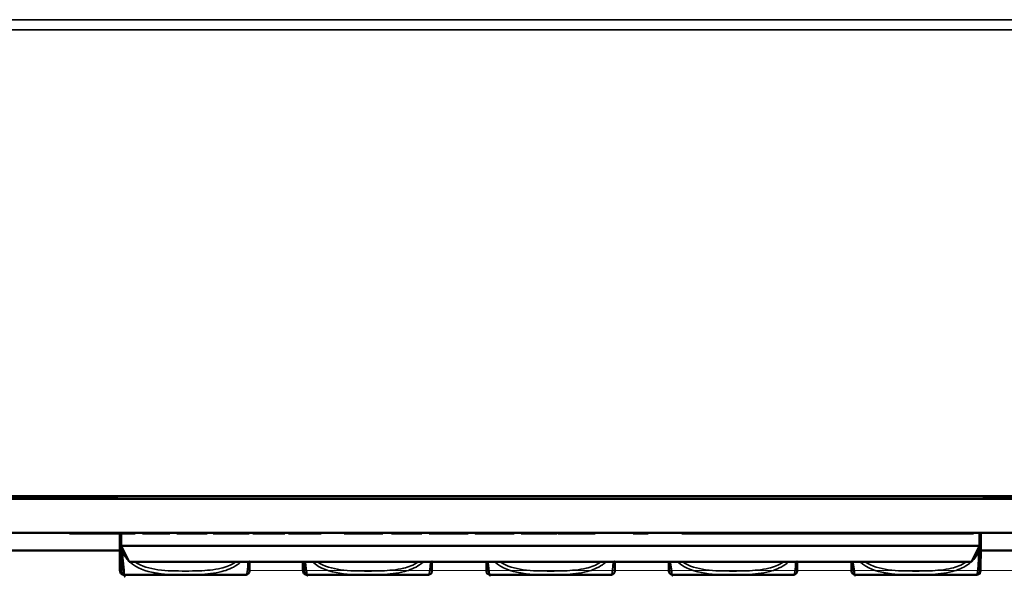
# Model space of a CAD drawing. Header units: inches. Extents: x -32 to 29.2, y -14.4 to 22.6.
# Tile 253 of 256: x -4.7 to -1.1, y 12.2 to 14.2. Entities that reach past the tile are written whole.
import ezdxf

# ---------------------------------------------------------------- set-up
doc = ezdxf.new("R2010")
doc.units = ezdxf.units.IN
doc.header["$MEASUREMENT"] = 0
doc.layers.add('Visible (ANSI)', color=7, linetype='Continuous', lineweight=50)
doc.layers.add('Visible Narrow (ANSI)', color=7, linetype='Continuous', lineweight=35)

msp = doc.modelspace()

# ---------------------------------------------------------------- linework, layer by layer
at = {"layer": 'Visible (ANSI)'}
for p, q in [((8.679602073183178, 12.46024386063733), (-28.51039792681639, 12.46024386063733)), ((8.679602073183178, 12.45969253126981), (-28.51039792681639, 12.45969253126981)), ((-4.339724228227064, 12.45969253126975), (-4.33017728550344, 12.45014558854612)), ((-1.130471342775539, 12.45969253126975), (-1.140018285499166, 12.45014558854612)), ((-28.80862123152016, 12.45014558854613), (8.977825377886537, 12.45014558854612)), ((-7.163666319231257, 12.45354764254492), (-4.333579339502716, 12.45354764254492)), ((-1.13661623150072, 12.45354764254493), (3.937743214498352, 12.45354764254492)), ((8.977825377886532, 12.32514558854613), (-28.65039792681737, 12.32514558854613)), ((-4.508465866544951, 12.32514558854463), (-4.508465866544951, 12.32314558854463)), ((-4.508465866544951, 12.32314558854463), (-4.399853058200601, 12.32314558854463)), ((-4.399853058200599, 12.32514558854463), (-4.399853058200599, 12.32314558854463)), ((-4.399853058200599, 12.32314558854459), (-4.396423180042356, 12.32314558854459)), ((-4.396423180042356, 12.32514558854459), (-4.396423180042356, 12.32314558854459)), ((-4.396423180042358, 12.32314558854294), (-4.368069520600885, 12.32314558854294)), ((-4.368069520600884, 12.32514558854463), (-4.368069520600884, 12.32314558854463)), ((-4.368069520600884, 12.32314558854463), (-4.266773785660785, 12.32314558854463)), ((-4.323695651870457, 12.28915934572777), (-4.323695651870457, 12.32314558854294)), ((-4.318256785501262, 12.3231455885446), (-4.318256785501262, 12.28915934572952)), ((-4.318177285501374, 12.32314558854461), (-4.318177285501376, 12.27764558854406)), ((-4.266773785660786, 12.32514558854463), (-4.266773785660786, 12.32314558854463)), ((-4.240020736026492, 12.32514558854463), (-4.240020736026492, 12.32314558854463)), ((-4.240020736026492, 12.32314558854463), (-4.138725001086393, 12.32314558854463)), ((-4.138725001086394, 12.32514558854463), (-4.138725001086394, 12.32314558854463)), ((-4.112543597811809, 12.32514558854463), (-4.112543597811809, 12.32314558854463)), ((-4.112543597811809, 12.32314558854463), (-4.003930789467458, 12.32314558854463)), ((-4.003930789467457, 12.32514558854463), (-4.003930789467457, 12.32314558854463)), ((-4.003930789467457, 12.32314558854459), (-4.000500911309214, 12.32314558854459)), ((-4.000500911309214, 12.32514558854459), (-4.000500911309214, 12.32314558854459)), ((-3.978892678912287, 12.32514558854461), (-3.978892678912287, 12.32314558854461)), ((-3.848785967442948, 12.32514558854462), (-3.848785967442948, 12.32314558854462)), ((-3.848785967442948, 12.3231455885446), (-3.846270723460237, 12.3231455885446)), ((-3.846270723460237, 12.3251455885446), (-3.846270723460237, 12.3231455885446)), ((-3.833008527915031, 12.32514558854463), (-3.833008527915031, 12.32314558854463)), ((-3.833008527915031, 12.32314558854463), (-3.714106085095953, 12.32314558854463)), ((-3.714106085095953, 12.32514558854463), (-3.714106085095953, 12.32314558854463)), ((-3.700500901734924, 12.3251455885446), (-3.700500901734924, 12.3231455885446)), ((-3.700500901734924, 12.3231455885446), (-3.694898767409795, 12.3231455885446)), ((-3.694898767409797, 12.32514558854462), (-3.694898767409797, 12.32314558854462)), ((-3.585485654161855, 12.32514558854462), (-3.585485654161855, 12.32314558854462)), ((-3.58102681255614, 12.3251455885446), (-3.58102681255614, 12.3231455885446)), ((-3.496308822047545, 12.32514558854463), (-3.496308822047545, 12.32314558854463)), ((-3.496308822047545, 12.32314558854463), (-3.466468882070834, 12.32314558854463)), ((-3.466468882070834, 12.32514558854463), (-3.466468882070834, 12.32314558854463)), ((-3.466468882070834, 12.32314558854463), (-3.430912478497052, 12.3231455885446)), ((-3.423709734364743, 12.32514558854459), (-3.423709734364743, 12.32314558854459)), ((-3.415706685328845, 12.3231455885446), (-3.379692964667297, 12.32314558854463)), ((-3.379692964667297, 12.32514558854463), (-3.379692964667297, 12.32314558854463)), ((-3.379692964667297, 12.32314558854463), (-3.353054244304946, 12.32314558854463)), ((-3.353054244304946, 12.32514558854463), (-3.353054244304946, 12.32314558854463)), ((-3.320699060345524, 12.32514558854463), (-3.320699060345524, 12.32314558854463)), ((-3.320699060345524, 12.32314558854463), (-3.212086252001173, 12.32314558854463)), ((-3.212086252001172, 12.32514558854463), (-3.212086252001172, 12.32314558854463)), ((-3.212086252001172, 12.32314558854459), (-3.208656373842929, 12.32314558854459)), ((-3.208656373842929, 12.32514558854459), (-3.208656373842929, 12.32314558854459)), ((-3.181903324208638, 12.32514558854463), (-3.181903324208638, 12.32314558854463)), ((-3.181903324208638, 12.32314558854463), (-3.152063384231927, 12.32314558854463)), ((-3.152063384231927, 12.32514558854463), (-3.152063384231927, 12.32314558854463)), ((-3.152063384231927, 12.32314558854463), (-3.116506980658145, 12.3231455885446)), ((-3.109304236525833, 12.32514558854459), (-3.109304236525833, 12.32314558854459)), ((-3.101301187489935, 12.3231455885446), (-3.065287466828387, 12.32314558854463)), ((-3.065287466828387, 12.32514558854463), (-3.065287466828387, 12.32314558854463)), ((-3.065287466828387, 12.32314558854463), (-3.038648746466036, 12.32314558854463)), ((-3.038648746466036, 12.32514558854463), (-3.038648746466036, 12.32314558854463)), ((-3.012696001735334, 12.32514558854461), (-3.012696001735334, 12.32314558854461)), ((-2.869212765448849, 12.32514558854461), (-2.869212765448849, 12.32314558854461)), ((-2.84337434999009, 12.32514558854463), (-2.84337434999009, 12.32314558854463)), ((-2.84337434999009, 12.32314558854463), (-2.776834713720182, 12.32314558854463)), ((-2.723442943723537, 12.32514558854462), (-2.723442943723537, 12.32314558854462)), ((-2.723442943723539, 12.32314558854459), (-2.711324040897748, 12.32314558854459)), ((-2.711324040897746, 12.32514558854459), (-2.711324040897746, 12.32314558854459)), ((-2.707894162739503, 12.32514558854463), (-2.707894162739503, 12.32314558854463)), ((-2.707894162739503, 12.32314558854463), (-2.683770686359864, 12.32314558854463)), ((-2.683770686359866, 12.32514558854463), (-2.683770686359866, 12.32314558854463)), ((-2.683770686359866, 12.32314558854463), (-2.654159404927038, 12.32314558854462)), ((-2.638839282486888, 12.32514558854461), (-2.638839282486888, 12.32314558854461)), ((-2.622490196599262, 12.32314558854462), (-2.5933362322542, 12.32314558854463)), ((-2.5933362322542, 12.32514558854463), (-2.5933362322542, 12.32314558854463)), ((-2.5933362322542, 12.32314558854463), (-2.570241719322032, 12.32314558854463)), ((-2.570241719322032, 12.32514558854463), (-2.570241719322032, 12.32314558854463)), ((-2.429502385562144, 12.32514558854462), (-2.429502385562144, 12.32314558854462)), ((-2.386171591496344, 12.32514558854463), (-2.386171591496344, 12.32314558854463)), ((-2.386171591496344, 12.32314558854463), (-2.374281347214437, 12.32314558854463)), ((-2.374281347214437, 12.32514558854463), (-2.374281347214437, 12.32314558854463)), ((-2.25039792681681, 12.32514558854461), (-2.25039792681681, 12.32314558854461)), ((-2.25039792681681, 12.32314558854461), (-1.174397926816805, 12.32314558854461)), ((-1.174397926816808, 12.32514558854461), (-1.174397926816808, 12.32314558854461)), ((-1.15201828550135, 12.32514558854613), (-1.152018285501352, 12.27764558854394)), ((-1.150905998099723, 12.2891593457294), (-1.150905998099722, 12.32514558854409)), ((-1.147738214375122, 12.2891593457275), (-1.147738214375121, 12.32514558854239)), ((-4.323695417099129, 12.2881874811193), (-4.323695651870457, 12.28915934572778)), ((-1.152018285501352, 12.27764558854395), (-4.318177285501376, 12.27764558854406)), ((-4.318177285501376, 12.27764558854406), (-4.288177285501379, 12.21764558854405)), ((-1.152018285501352, 12.27764558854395), (-1.182018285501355, 12.21764558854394)), ((-1.147738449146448, 12.28818748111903), (-1.147738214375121, 12.28915934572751)), ((-5.063857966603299, 12.26014558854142), (-4.323640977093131, 12.26014558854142)), ((-1.147792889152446, 12.26014558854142), (-0.4048148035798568, 12.26014558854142)), ((-4.288177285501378, 12.21764558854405), (-1.182018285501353, 12.21764558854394)), ((-4.305434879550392, 12.17012956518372), (-4.301753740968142, 12.17012956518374)), ((-4.301753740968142, 12.17012956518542), (-4.178872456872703, 12.17012956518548)), ((-4.178872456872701, 12.17012956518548), (-3.861409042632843, 12.17012956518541)), ((-3.630434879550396, 12.17012956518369), (-3.628253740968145, 12.1701295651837)), ((-3.628253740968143, 12.17012956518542), (-3.570767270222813, 12.17012956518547)), ((-3.570767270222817, 12.17012956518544), (-3.188409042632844, 12.17012956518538)), ((-2.954753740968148, 12.17012956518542), (-2.831872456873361, 12.17012956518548)), ((-2.831872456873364, 12.17012956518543), (-2.514409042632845, 12.17012956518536)), ((-2.281253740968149, 12.17012956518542), (-2.22376727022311, 12.17012956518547)), ((-2.223767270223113, 12.17012956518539), (-1.841409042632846, 12.17012956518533)), ((-1.607753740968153, 12.17012956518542), (-1.484872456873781, 12.17012956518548)), ((-1.484872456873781, 12.17012956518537), (-1.167409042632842, 12.1701295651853)), ((-1.167409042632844, 12.1701295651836), (-1.165998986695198, 12.17012956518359))]:
    msp.add_line(p, q, dxfattribs=at)
for centre, radius, start, end in [((-4.304477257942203, 12.18411183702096), 0.0137795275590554, 180.0000014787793, 263.5464570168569), ((-4.29576811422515, 12.2936495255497), 0.1240157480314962, 263.5430422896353, 264.1279897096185), ((-4.30543487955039, 12.19965712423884), 0.0295275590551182, 264.1279897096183, 269.9999999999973), ((-4.292086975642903, 12.29364952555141), 0.1240157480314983, 263.5464570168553, 264.1279897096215), ((-4.301753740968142, 12.19965712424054), 0.0295275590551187, 264.127989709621, 270), ((-3.861409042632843, 12.19965712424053), 0.0295275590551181, 269.9999999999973, 275.8720102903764), ((-3.871075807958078, 12.29364952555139), 0.1240157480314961, 275.8720102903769, 276.4535429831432), ((-3.858685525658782, 12.18411183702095), 0.0137795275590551, 276.4535429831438, 359.9999985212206), ((-3.630977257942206, 12.18411183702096), 0.0137795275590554, 180.0000014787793, 263.5464570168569), ((-3.620768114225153, 12.29364952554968), 0.1240157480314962, 263.5430422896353, 264.1279897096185), ((-3.630434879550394, 12.19965712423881), 0.0295275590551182, 264.1279897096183, 269.9999999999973), ((-3.618586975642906, 12.29364952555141), 0.1240157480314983, 263.5464570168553, 264.1279897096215), ((-3.628253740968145, 12.19965712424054), 0.0295275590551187, 264.127989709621, 270), ((-3.627844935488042, 12.19965712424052), 0.0295275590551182, 269.6038154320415, 269.9999999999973), ((-3.188817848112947, 12.19965712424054), 0.0295275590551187, 270, 270.3961845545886), ((-3.188409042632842, 12.1996571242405), 0.0295275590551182, 269.9999999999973, 275.8720102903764), ((-3.198075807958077, 12.29364952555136), 0.1240157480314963, 275.8720102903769, 276.4535429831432), ((-3.185685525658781, 12.18411183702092), 0.0137795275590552, 276.4535429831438, 359.9999985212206), ((-2.95747725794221, 12.18411183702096), 0.0137795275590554, 180.0000014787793, 263.5464570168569), ((-2.945086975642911, 12.29364952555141), 0.1240157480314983, 263.5464570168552, 264.1279897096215), ((-2.954753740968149, 12.19965712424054), 0.0295275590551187, 264.127989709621, 270), ((-2.514409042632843, 12.19965712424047), 0.0295275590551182, 269.9999999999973, 275.8720102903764), ((-2.524075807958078, 12.29364952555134), 0.1240157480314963, 275.8720102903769, 276.4535429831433), ((-2.511685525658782, 12.18411183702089), 0.0137795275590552, 276.4535429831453, 359.9999985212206), ((-2.283977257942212, 12.18411183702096), 0.0137795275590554, 180.0000014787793, 263.5464570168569), ((-2.271586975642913, 12.29364952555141), 0.1240157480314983, 263.5464570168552, 264.1279897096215), ((-2.28125374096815, 12.19965712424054), 0.0295275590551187, 264.127989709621, 270), ((-2.280844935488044, 12.19965712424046), 0.0295275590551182, 269.6038154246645, 269.9999999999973), ((-1.841817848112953, 12.19965712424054), 0.0295275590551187, 270, 270.3961845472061), ((-1.841409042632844, 12.19965712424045), 0.0295275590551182, 269.9999999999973, 275.8720102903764), ((-1.851075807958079, 12.29364952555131), 0.1240157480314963, 275.8720102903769, 276.4535429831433), ((-1.838685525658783, 12.18411183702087), 0.0137795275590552, 276.4535429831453, 359.9999985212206), ((-1.610477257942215, 12.18411183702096), 0.0137795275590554, 180.0000014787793, 263.5464570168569), ((-1.598086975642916, 12.29364952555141), 0.1240157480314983, 263.5464570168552, 264.1279897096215), ((-1.607753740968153, 12.19965712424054), 0.0295275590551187, 264.127989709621, 270), ((-1.167409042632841, 12.19965712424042), 0.0295275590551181, 269.9999999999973, 275.8720102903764), ((-1.165998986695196, 12.19965712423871), 0.0295275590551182, 269.9999999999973, 275.8720102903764), ((-1.177075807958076, 12.29364952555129), 0.124015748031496, 275.8720102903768, 276.4535429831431), ((-1.16468552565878, 12.18411183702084), 0.0137795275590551, 276.4535429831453, 359.9999985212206), ((-1.175665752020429, 12.29364952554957), 0.1240157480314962, 275.8720102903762, 276.4569577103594)]:
    msp.add_arc(centre, radius, start, end, dxfattribs=at)
for points in [[(-3.978892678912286, 12.32314558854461), (-3.978892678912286, 12.32314558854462), (-3.960942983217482, 12.32314558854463), (-3.92790182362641, 12.32314558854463), (-3.908008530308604, 12.32314558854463)], [(-3.908008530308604, 12.32314558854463), (-3.885485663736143, 12.32314558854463), (-3.854845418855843, 12.32314558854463), (-3.848785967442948, 12.32314558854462)], [(-3.694898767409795, 12.32314558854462), (-3.694898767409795, 12.32314558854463), (-3.681979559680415, 12.32314558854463), (-3.657170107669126, 12.32314558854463), (-3.641964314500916, 12.32314558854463)], [(-3.641964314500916, 12.32314558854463), (-3.625272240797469, 12.32314558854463), (-3.599776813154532, 12.32314558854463), (-3.58594297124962, 12.32314558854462), (-3.585485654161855, 12.32314558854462)], [(-3.585485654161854, 12.32314558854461), (-3.581026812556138, 12.3231455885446), (-3.581026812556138, 12.3231455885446)], [(-3.430912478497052, 12.3231455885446), (-3.425996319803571, 12.3231455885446), (-3.423709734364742, 12.32314558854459)], [(-3.423709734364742, 12.32314558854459), (-3.421194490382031, 12.3231455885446), (-3.415706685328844, 12.3231455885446)], [(-3.116506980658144, 12.3231455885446), (-3.111590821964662, 12.3231455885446), (-3.109304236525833, 12.32314558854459)], [(-3.109304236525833, 12.32314558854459), (-3.106788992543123, 12.3231455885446), (-3.101301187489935, 12.3231455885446)], [(-3.012696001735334, 12.32314558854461), (-3.012696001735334, 12.32314558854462), (-2.972566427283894, 12.32314558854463), (-2.94089721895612, 12.32314558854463)], [(-2.94089721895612, 12.32314558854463), (-2.920089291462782, 12.32314558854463), (-2.886705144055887, 12.32314558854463), (-2.869212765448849, 12.32314558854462), (-2.869212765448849, 12.32314558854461)], [(-2.776834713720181, 12.32314558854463), (-2.756827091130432, 12.32314558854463), (-2.735904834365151, 12.32314558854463), (-2.723442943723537, 12.32314558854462), (-2.723442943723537, 12.32314558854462)], [(-2.654159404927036, 12.32314558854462), (-2.645813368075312, 12.32314558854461), (-2.638839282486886, 12.32314558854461)], [(-2.638839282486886, 12.32314558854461), (-2.632093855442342, 12.32314558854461), (-2.622490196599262, 12.32314558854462)], [(-2.429502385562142, 12.32314558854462), (-2.414067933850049, 12.32314558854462), (-2.390973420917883, 12.32314558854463), (-2.386171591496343, 12.32314558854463)]]:
    msp.add_open_spline(points, degree=2, dxfattribs=at)
for points, knots in [([(-4.30971452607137, 12.17042045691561), (-4.311886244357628, 12.17066624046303), (-4.313835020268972, 12.171433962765), (-4.317003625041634, 12.17332990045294), (-4.318109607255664, 12.17444960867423), (-4.320119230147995, 12.17687730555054), (-4.320654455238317, 12.17801600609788), (-4.322018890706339, 12.1811934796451), (-4.322099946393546, 12.18230184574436), (-4.322554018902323, 12.18542606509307), (-4.322673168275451, 12.18732895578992), (-4.322893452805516, 12.19278411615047), (-4.322963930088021, 12.19501269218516), (-4.323100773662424, 12.20061614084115), (-4.323167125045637, 12.20398915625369), (-4.323288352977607, 12.21185190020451), (-4.323343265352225, 12.21617068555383), (-4.323434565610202, 12.22508916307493), (-4.323472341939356, 12.22943616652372), (-4.323536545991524, 12.23835276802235), (-4.323563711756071, 12.24279126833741), (-4.323629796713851, 12.25585631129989), (-4.323661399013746, 12.26502762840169), (-4.323687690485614, 12.27918089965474), (-4.323693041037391, 12.28368522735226), (-4.323695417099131, 12.28818748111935)], [-1.027211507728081, -1.027211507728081, -1.027211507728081, -1.027211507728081, -1.00895314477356, -1.00895314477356, -0.9875896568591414, -0.9875896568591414, -0.9545692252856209, -0.9545692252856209, -0.8723939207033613, -0.8723939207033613, -0.732587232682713, -0.732587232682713, -0.6626838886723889, -0.6626838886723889, -0.5927805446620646, -0.5927805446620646, -0.5303141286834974, -0.5303141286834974, -0.4804139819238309, -0.4804139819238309, -0.4378950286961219, -0.4378950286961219, -0.3623987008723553, -0.3623987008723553, -0.3281780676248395, -0.3281780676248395, -0.3281780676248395, -0.3281780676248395]), ([(-4.31825678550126, 12.28915934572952), (-4.31825678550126, 12.27877534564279), (-4.31825678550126, 12.26839537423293), (-4.31825678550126, 12.25899013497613), (-4.31825678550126, 12.24164656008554), (-4.31825678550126, 12.22723611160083), (-4.31825678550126, 12.21667516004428), (-4.31825678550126, 12.20611420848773), (-4.318256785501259, 12.19920177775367), (-4.318256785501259, 12.19457787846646), (-4.318256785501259, 12.18803313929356), (-4.318256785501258, 12.18591347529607), (-4.318256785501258, 12.18491077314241), (-4.318256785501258, 12.18428408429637), (-4.318256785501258, 12.184111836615), (-4.318256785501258, 12.18411183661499)], [0.325730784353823, 0.325730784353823, 0.325730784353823, 0.325730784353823, 0.404773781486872, 0.404773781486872, 0.404773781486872, 0.5505317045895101, 0.5505317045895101, 0.5505317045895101, 0.6962896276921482, 0.6962896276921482, 0.6962896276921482, 0.9025976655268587, 0.9025976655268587, 0.9025976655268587, 1.031540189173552, 1.031540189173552, 1.031540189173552, 1.031540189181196]), ([(-1.161719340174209, 12.17042045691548), (-1.159547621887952, 12.1706662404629), (-1.157598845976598, 12.17143396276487), (-1.154430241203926, 12.17332990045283), (-1.153324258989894, 12.17444960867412), (-1.151314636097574, 12.17687730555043), (-1.150779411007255, 12.17801600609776), (-1.149414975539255, 12.18119347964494), (-1.149333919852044, 12.18230184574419), (-1.148879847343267, 12.18542606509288), (-1.14876069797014, 12.1873289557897), (-1.148540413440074, 12.19278411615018), (-1.14846993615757, 12.19501269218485), (-1.148333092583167, 12.20061614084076), (-1.148266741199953, 12.20398915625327), (-1.148145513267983, 12.21185190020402), (-1.148090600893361, 12.21617068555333), (-1.147999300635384, 12.22508916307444), (-1.147961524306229, 12.22943616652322), (-1.14789732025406, 12.23835276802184), (-1.147870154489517, 12.2427912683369), (-1.147804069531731, 12.25585631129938), (-1.147772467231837, 12.26502762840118), (-1.147746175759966, 12.2791808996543), (-1.147740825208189, 12.2836852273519), (-1.147738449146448, 12.28818748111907)], [-1.027211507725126, -1.027211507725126, -1.027211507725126, -1.027211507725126, -1.008953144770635, -1.008953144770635, -0.9875896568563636, -0.9875896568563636, -0.9545692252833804, -0.9545692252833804, -0.8723939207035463, -0.8723939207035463, -0.7325872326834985, -0.7325872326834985, -0.6626838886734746, -0.6626838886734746, -0.5927805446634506, -0.5927805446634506, -0.5303141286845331, -0.5303141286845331, -0.4804139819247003, -0.4804139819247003, -0.4378950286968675, -0.4378950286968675, -0.3623987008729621, -0.3623987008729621, -0.3281780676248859, -0.3281780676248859, -0.3281780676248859, -0.3281780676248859]), ([(-1.150905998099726, 12.18411183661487), (-1.150905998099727, 12.1841118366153), (-1.150905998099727, 12.18432802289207), (-1.150905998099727, 12.18892316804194), (-1.150905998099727, 12.19464914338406), (-1.150905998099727, 12.20881433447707), (-1.150905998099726, 12.2428859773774), (-1.150905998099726, 12.25630643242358), (-1.150905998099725, 12.27253089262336), (-1.150905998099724, 12.2891593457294)], [1.031540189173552, 1.031540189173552, 1.031540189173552, 1.031540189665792, 1.28942523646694, 1.28942523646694, 1.28942523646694, 1.610773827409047, 1.610773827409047, 1.610773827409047, 1.737349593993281, 1.737349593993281, 1.737349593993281, 1.737349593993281]), ([(-3.844905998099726, 12.18411183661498), (-3.844905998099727, 12.1841118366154), (-3.844905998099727, 12.18432802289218), (-3.844905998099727, 12.18892316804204), (-3.844905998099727, 12.1929776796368), (-3.844905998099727, 12.20126355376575), (-3.844905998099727, 12.21785202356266)], [1.031540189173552, 1.031540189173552, 1.031540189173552, 1.031540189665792, 1.28942523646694, 1.28942523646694, 1.28942523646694, 1.516969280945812, 1.516969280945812, 1.516969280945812, 1.516969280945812]), ([(-3.634714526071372, 12.17042045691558), (-3.636886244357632, 12.170666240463), (-3.638835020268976, 12.17143396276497), (-3.642003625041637, 12.17332990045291), (-3.643109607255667, 12.1744496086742), (-3.645119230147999, 12.17687730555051), (-3.645654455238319, 12.17801600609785), (-3.647018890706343, 12.18119347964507), (-3.64709994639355, 12.18230184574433), (-3.647554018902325, 12.18542606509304), (-3.647673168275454, 12.1873289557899), (-3.64789345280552, 12.19278411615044), (-3.647963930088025, 12.19501269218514), (-3.648100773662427, 12.20061614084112), (-3.648167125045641, 12.20398915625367), (-3.648274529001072, 12.21095528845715), (-3.648316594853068, 12.21411838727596), (-3.648356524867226, 12.21764600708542)], [-1.027211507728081, -1.027211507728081, -1.027211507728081, -1.027211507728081, -1.00895314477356, -1.00895314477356, -0.9875896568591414, -0.9875896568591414, -0.9545692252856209, -0.9545692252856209, -0.8723939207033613, -0.8723939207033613, -0.732587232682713, -0.732587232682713, -0.6626838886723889, -0.6626838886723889, -0.5927805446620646, -0.5927805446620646, -0.5454086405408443, -0.5454086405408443, -0.5454086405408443, -0.5454086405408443]), ([(-3.644756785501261, 12.21764664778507), (-3.644756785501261, 12.21731929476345), (-3.644756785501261, 12.21699545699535), (-3.644756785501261, 12.21667516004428), (-3.644756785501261, 12.20611420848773), (-3.644756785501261, 12.19920177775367), (-3.644756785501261, 12.19457787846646), (-3.644756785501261, 12.18803313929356), (-3.64475678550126, 12.18591347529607), (-3.64475678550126, 12.18491077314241), (-3.64475678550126, 12.18428408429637), (-3.64475678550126, 12.184111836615), (-3.644756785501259, 12.18411183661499)], [0.5461110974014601, 0.5461110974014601, 0.5461110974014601, 0.5461110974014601, 0.5505317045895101, 0.5505317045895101, 0.5505317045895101, 0.6962896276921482, 0.6962896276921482, 0.6962896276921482, 0.9025976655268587, 0.9025976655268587, 0.9025976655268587, 1.031540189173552, 1.031540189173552, 1.031540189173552, 1.031540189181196]), ([(-3.171905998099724, 12.18411183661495), (-3.171905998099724, 12.18411183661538), (-3.171905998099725, 12.18432802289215), (-3.171905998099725, 12.18892316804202), (-3.171905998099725, 12.19297767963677), (-3.171905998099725, 12.20126355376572), (-3.171905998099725, 12.21785202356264)], [1.031540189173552, 1.031540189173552, 1.031540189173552, 1.031540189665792, 1.28942523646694, 1.28942523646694, 1.28942523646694, 1.516969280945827, 1.516969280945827, 1.516969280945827, 1.516969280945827]), ([(-2.971256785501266, 12.21764664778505), (-2.971256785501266, 12.21731929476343), (-2.971256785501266, 12.21699545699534), (-2.971256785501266, 12.21667516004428), (-2.971256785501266, 12.20611420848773), (-2.971256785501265, 12.19920177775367), (-2.971256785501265, 12.19457787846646), (-2.971256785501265, 12.18803313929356), (-2.971256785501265, 12.18591347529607), (-2.971256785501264, 12.18491077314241), (-2.971256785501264, 12.18428408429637), (-2.971256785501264, 12.184111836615), (-2.971256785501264, 12.18411183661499)], [0.5461110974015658, 0.5461110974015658, 0.5461110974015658, 0.5461110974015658, 0.5505317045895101, 0.5505317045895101, 0.5505317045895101, 0.6962896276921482, 0.6962896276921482, 0.6962896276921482, 0.9025976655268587, 0.9025976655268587, 0.9025976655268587, 1.031540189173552, 1.031540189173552, 1.031540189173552, 1.031540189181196]), ([(-2.497905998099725, 12.18411183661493), (-2.497905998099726, 12.18411183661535), (-2.497905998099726, 12.18432802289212), (-2.497905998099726, 12.18892316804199), (-2.497905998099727, 12.19297767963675), (-2.497905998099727, 12.2012635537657), (-2.497905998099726, 12.21785202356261)], [1.031540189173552, 1.031540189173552, 1.031540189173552, 1.031540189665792, 1.28942523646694, 1.28942523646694, 1.28942523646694, 1.516969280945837, 1.516969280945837, 1.516969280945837, 1.516969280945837]), ([(-2.297756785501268, 12.21764664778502), (-2.297756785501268, 12.21731929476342), (-2.297756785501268, 12.21699545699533), (-2.297756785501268, 12.21667516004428), (-2.297756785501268, 12.20611420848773), (-2.297756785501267, 12.19920177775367), (-2.297756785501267, 12.19457787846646), (-2.297756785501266, 12.18803313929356), (-2.297756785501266, 12.18591347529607), (-2.297756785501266, 12.18491077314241), (-2.297756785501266, 12.18428408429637), (-2.297756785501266, 12.184111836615), (-2.297756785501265, 12.18411183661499)], [0.5461110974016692, 0.5461110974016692, 0.5461110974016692, 0.5461110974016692, 0.5505317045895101, 0.5505317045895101, 0.5505317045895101, 0.6962896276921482, 0.6962896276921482, 0.6962896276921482, 0.9025976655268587, 0.9025976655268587, 0.9025976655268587, 1.031540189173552, 1.031540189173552, 1.031540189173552, 1.031540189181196]), ([(-1.824905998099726, 12.1841118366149), (-1.824905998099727, 12.18411183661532), (-1.824905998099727, 12.18432802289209), (-1.824905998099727, 12.18892316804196), (-1.824905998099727, 12.19297767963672), (-1.824905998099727, 12.20126355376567), (-1.824905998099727, 12.21785202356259)], [1.031540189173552, 1.031540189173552, 1.031540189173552, 1.031540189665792, 1.28942523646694, 1.28942523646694, 1.28942523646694, 1.516969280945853, 1.516969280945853, 1.516969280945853, 1.516969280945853]), ([(-1.624256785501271, 12.217646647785), (-1.624256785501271, 12.2173192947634), (-1.624256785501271, 12.21699545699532), (-1.624256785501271, 12.21667516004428), (-1.624256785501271, 12.20611420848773), (-1.62425678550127, 12.19920177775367), (-1.62425678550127, 12.19457787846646), (-1.624256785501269, 12.18803313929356), (-1.624256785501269, 12.18591347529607), (-1.624256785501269, 12.18491077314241), (-1.624256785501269, 12.18428408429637), (-1.624256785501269, 12.184111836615), (-1.624256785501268, 12.18411183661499)], [0.5461110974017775, 0.5461110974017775, 0.5461110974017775, 0.5461110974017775, 0.5505317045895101, 0.5505317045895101, 0.5505317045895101, 0.6962896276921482, 0.6962896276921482, 0.6962896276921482, 0.9025976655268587, 0.9025976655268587, 0.9025976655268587, 1.031540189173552, 1.031540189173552, 1.031540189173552, 1.031540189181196])]:
    msp.add_open_spline(points, degree=3, knots=knots, dxfattribs=at)
at = {"layer": 'Visible Narrow (ANSI)'}
for p, q in [((-28.51039792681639, 14.21833944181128), (8.679602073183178, 14.21833944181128)), ((-28.51039792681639, 14.18072982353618), (8.679602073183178, 14.18072982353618)), ((-3.908008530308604, 12.32514558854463), (-3.908008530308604, 12.32314558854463)), ((-3.641964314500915, 12.32514558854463), (-3.641964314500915, 12.32314558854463)), ((-3.430912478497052, 12.3251455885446), (-3.430912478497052, 12.3231455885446)), ((-3.415706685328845, 12.3251455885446), (-3.415706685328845, 12.3231455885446)), ((-3.116506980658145, 12.3251455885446), (-3.116506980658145, 12.3231455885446)), ((-3.101301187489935, 12.3251455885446), (-3.101301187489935, 12.3231455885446)), ((-2.940897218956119, 12.32514558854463), (-2.940897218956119, 12.32314558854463)), ((-2.776834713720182, 12.32514558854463), (-2.776834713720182, 12.32314558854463)), ((-2.654159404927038, 12.32514558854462), (-2.654159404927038, 12.32314558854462)), ((-2.622490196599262, 12.32514558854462), (-2.622490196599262, 12.32314558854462)), ((-1.147738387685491, 12.32514558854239), (-1.147738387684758, 12.28915934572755)), ((-4.323695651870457, 12.28915934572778), (-4.318256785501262, 12.28915934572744)), ((-4.318256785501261, 12.28915934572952), (-4.318177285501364, 12.2891593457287)), ((-1.152018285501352, 12.28915934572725), (-1.150905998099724, 12.2891593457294)), ((-4.308455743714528, 12.1702844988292), (-4.304774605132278, 12.17028449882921)), ((-4.304774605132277, 12.1702844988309), (-4.180210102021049, 12.17028449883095)), ((-4.180210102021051, 12.17028449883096), (-3.858388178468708, 12.17028449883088)), ((-3.633455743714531, 12.17028449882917), (-3.631274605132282, 12.17028449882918)), ((-3.631274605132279, 12.1702844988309), (-3.573000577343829, 12.17028449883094)), ((-3.57300057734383, 12.17028449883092), (-3.185388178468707, 12.17028449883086)), ((-2.957774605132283, 12.1702844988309), (-2.833210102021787, 12.17028449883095)), ((-2.833210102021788, 12.1702844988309), (-2.511388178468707, 12.17028449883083)), ((-2.284274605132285, 12.1702844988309), (-2.226000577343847, 12.17028449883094)), ((-2.22600057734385, 12.17028449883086), (-1.838388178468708, 12.1702844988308)), ((-1.610774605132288, 12.1702844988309), (-1.486210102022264, 12.17028449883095)), ((-1.486210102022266, 12.17028449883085), (-1.164388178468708, 12.17028449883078)), ((-1.164388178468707, 12.17028449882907), (-1.162978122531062, 12.17028449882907))]:
    msp.add_line(p, q, dxfattribs=at)
for points, knots in [([(-4.323695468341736, 12.28818746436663), (-4.323694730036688, 12.2865294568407), (-4.32368944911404, 12.28486367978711), (-4.323641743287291, 12.28137549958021), (-4.323595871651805, 12.27955029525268), (-4.323455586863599, 12.2765565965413), (-4.323385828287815, 12.2753985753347), (-4.323239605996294, 12.2735065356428), (-4.323175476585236, 12.27277638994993), (-4.322956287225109, 12.27057840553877), (-4.322774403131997, 12.26910335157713), (-4.32218927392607, 12.26525303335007), (-4.321718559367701, 12.26286618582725), (-4.320573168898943, 12.25839500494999), (-4.31993214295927, 12.25631296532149), (-4.319165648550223, 12.2542615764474)], [-0.0820201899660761, -0.0820201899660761, -0.0820201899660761, -0.0820201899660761, -0.0694379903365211, -0.0694379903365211, -0.0558782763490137, -0.0558782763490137, -0.0474034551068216, -0.0474034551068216, -0.0421066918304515, -0.0421066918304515, -0.0315131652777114, -0.0315131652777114, -0.0145635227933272, -0.0145635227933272, 0.000267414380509, 0.000267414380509, 0.000267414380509, 0.000267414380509]), ([(-4.319165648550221, 12.2542615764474), (-4.319378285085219, 12.2563129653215), (-4.319493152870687, 12.25839500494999), (-4.319581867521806, 12.26286618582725), (-4.319532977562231, 12.26525303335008), (-4.319355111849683, 12.26910335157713), (-4.31926297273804, 12.27057840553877), (-4.319103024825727, 12.27277638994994), (-4.319046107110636, 12.2735065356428), (-4.318891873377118, 12.2753985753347), (-4.318790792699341, 12.27655659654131), (-4.318541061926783, 12.27937610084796), (-4.318391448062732, 12.28103018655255), (-4.318256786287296, 12.28267114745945)], [-0.000267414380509, -0.000267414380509, -0.000267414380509, -0.000267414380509, 0.0145635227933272, 0.0145635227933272, 0.0315131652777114, 0.0315131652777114, 0.0421066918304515, 0.0421066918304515, 0.0474034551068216, 0.0474034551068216, 0.0558782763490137, 0.0558782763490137, 0.068155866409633, 0.068155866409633, 0.068155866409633, 0.068155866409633]), ([(-4.31825678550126, 12.28915934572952), (-4.318256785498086, 12.28718048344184), (-4.318253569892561, 12.28519200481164), (-4.318213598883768, 12.28239526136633), (-4.318198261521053, 12.28160268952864), (-4.318177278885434, 12.28080699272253)], [-0.0844807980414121, -0.0844807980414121, -0.0844807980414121, -0.0844807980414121, -0.0694379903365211, -0.0694379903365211, -0.0635208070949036, -0.0635208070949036, -0.0635208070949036, -0.0635208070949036]), ([(-4.318048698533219, 12.27738841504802), (-4.317996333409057, 12.27634236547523), (-4.317930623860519, 12.27529090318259), (-4.317791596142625, 12.2735065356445), (-4.317727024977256, 12.27277638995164), (-4.317506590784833, 12.27057840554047), (-4.317323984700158, 12.26910335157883), (-4.316737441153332, 12.26525303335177), (-4.316266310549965, 12.26286618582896), (-4.315121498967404, 12.25839500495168), (-4.314481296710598, 12.25631296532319), (-4.313716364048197, 12.2542615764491)], [-0.0550945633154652, -0.0550945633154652, -0.0550945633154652, -0.0550945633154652, -0.0474034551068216, -0.0474034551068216, -0.0421066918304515, -0.0421066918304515, -0.0315131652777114, -0.0315131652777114, -0.0145635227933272, -0.0145635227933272, 0.000267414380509, 0.000267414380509, 0.000267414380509, 0.000267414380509]), ([(-1.155446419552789, 12.25426157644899), (-1.154681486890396, 12.25631296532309), (-1.154041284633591, 12.25839500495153), (-1.152896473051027, 12.26286618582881), (-1.152425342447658, 12.26525303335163), (-1.15183879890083, 12.26910335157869), (-1.151656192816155, 12.27057840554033), (-1.151435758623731, 12.2727763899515), (-1.151371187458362, 12.27350653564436), (-1.151223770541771, 12.27539857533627), (-1.151153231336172, 12.27655659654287), (-1.15101090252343, 12.27955029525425), (-1.150963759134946, 12.28137549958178), (-1.150909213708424, 12.28519200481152), (-1.150905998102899, 12.28718048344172), (-1.150905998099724, 12.2891593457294)], [-0.0002674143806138, -0.0002674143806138, -0.0002674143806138, -0.0002674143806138, 0.0145635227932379, 0.0145635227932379, 0.0315131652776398, 0.0315131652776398, 0.042106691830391, 0.042106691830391, 0.0474034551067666, 0.0474034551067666, 0.0558782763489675, 0.0558782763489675, 0.069437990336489, 0.069437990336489, 0.0844807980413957, 0.0844807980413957, 0.0844807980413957, 0.0844807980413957]), ([(-1.147738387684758, 12.28915934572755), (-1.147742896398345, 12.27877534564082), (-1.147763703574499, 12.26839537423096), (-1.147797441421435, 12.25899013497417), (-1.147859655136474, 12.24164656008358), (-1.147966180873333, 12.22723611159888), (-1.148089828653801, 12.21667516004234), (-1.148213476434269, 12.2061142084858), (-1.148352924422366, 12.19920177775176), (-1.148495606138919, 12.19457787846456), (-1.148697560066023, 12.18803313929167), (-1.148906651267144, 12.1859134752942), (-1.149113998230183, 12.18491077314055), (-1.149243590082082, 12.18428408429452), (-1.149373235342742, 12.18411183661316), (-1.149502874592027, 12.18411183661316), (-1.149762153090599, 12.18411183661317), (-1.150021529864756, 12.18432802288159), (-1.150279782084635, 12.18892316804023), (-1.150499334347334, 12.19282971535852), (-1.15072571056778, 12.20066442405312), (-1.150909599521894, 12.21606887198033)], [0.3257307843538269, 0.3257307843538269, 0.3257307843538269, 0.3257307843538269, 0.4047737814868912, 0.4047737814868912, 0.4047737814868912, 0.5505317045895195, 0.5505317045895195, 0.5505317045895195, 0.6962896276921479, 0.6962896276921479, 0.6962896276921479, 0.9025976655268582, 0.9025976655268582, 0.9025976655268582, 1.031540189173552, 1.031540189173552, 1.031540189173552, 1.28942523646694, 1.28942523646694, 1.28942523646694, 1.508665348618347, 1.508665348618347, 1.508665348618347, 1.508665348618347]), ([(-4.306026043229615, 12.17041962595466), (-4.306026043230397, 12.1704196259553), (-4.306261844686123, 12.17061340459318), (-4.306684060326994, 12.1713184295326), (-4.307359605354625, 12.17244646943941), (-4.308505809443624, 12.17483109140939), (-4.309679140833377, 12.18219392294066), (-4.310508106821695, 12.18739580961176), (-4.311349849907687, 12.19517229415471), (-4.312070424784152, 12.20705336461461), (-4.312786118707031, 12.21885395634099), (-4.313376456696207, 12.23491751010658), (-4.313716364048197, 12.25426157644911)], [-1.031540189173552, -1.031540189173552, -1.031540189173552, -1.031540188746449, -0.9025976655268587, -0.9025976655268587, -0.9025976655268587, -0.6962896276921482, -0.6962896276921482, -0.6962896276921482, -0.5505317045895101, -0.5505317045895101, -0.5505317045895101, -0.405761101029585, -0.405761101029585, -0.405761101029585, -0.405761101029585]), ([(-4.313716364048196, 12.2542615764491), (-4.313923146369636, 12.2563129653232), (-4.314033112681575, 12.25839500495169), (-4.314113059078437, 12.26286618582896), (-4.314060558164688, 12.26525303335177), (-4.313933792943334, 12.26792946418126), (-4.313918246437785, 12.26823621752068), (-4.313901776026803, 12.26854268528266)], [-0.000267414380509, -0.000267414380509, -0.000267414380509, -0.000267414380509, 0.0145635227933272, 0.0145635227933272, 0.0315131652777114, 0.0315131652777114, 0.0337093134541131, 0.0337093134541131, 0.0337093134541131, 0.0337093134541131]), ([(-4.313716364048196, 12.25426157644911), (-4.310879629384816, 12.24804223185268), (-4.307389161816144, 12.24209249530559), (-4.303388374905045, 12.2365405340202), (-4.299317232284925, 12.23089093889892), (-4.294824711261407, 12.22572785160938), (-4.289984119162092, 12.22100996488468)], [-1.657319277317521, -1.657319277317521, -1.657319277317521, -1.657319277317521, -1.610773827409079, -1.610773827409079, -1.610773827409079, -1.563409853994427, -1.563409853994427, -1.563409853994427, -1.563409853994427]), ([(-1.155446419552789, 12.25426157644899), (-1.155555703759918, 12.24804223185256), (-1.155691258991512, 12.24209249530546), (-1.155848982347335, 12.23654053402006), (-1.156937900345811, 12.19820993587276), (-1.159068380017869, 12.18227409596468), (-1.160771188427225, 12.17583237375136), (-1.162137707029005, 12.17066283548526), (-1.16313674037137, 12.17041962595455), (-1.163136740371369, 12.17041962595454)], [-1.657319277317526, -1.657319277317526, -1.657319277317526, -1.657319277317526, -1.610773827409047, -1.610773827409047, -1.610773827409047, -1.28942523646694, -1.28942523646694, -1.28942523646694, -1.031540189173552, -1.031540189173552, -1.031540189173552, -1.031540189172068]), ([(-1.155403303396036, 12.2708755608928), (-1.155330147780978, 12.26979537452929), (-1.155265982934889, 12.26871049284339), (-1.155102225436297, 12.26525303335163), (-1.155049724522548, 12.26286618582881), (-1.155129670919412, 12.25839500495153), (-1.155239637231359, 12.25631296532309), (-1.155446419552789, 12.25426157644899)], [-0.0392963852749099, -0.0392963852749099, -0.0392963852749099, -0.0392963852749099, -0.0315131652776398, -0.0315131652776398, -0.0145635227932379, -0.0145635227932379, 0.0002674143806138, 0.0002674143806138, 0.0002674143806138, 0.0002674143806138]), ([(-3.895222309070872, 12.2176466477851), (-3.895707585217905, 12.21731929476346), (-3.896195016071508, 12.21699545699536), (-3.896684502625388, 12.21667516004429), (-3.912824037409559, 12.20611420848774), (-3.931025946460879, 12.19920177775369), (-3.949649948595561, 12.19457787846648), (-3.97601065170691, 12.1880331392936), (-4.003302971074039, 12.18591347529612), (-4.030367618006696, 12.18491077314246), (-4.047283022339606, 12.18428408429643), (-4.064205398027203, 12.18411183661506), (-4.081126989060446, 12.18411183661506), (-4.114970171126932, 12.18411183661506), (-4.148826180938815, 12.18432802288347), (-4.182535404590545, 12.1889231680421), (-4.212278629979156, 12.19297767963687), (-4.242981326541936, 12.20126355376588), (-4.267447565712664, 12.21785202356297)], [0.5461110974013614, 0.5461110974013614, 0.5461110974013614, 0.5461110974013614, 0.5505317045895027, 0.5505317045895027, 0.5505317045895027, 0.6962896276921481, 0.6962896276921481, 0.6962896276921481, 0.9025976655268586, 0.9025976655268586, 0.9025976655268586, 1.031540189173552, 1.031540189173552, 1.031540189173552, 1.28942523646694, 1.28942523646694, 1.28942523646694, 1.51696928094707, 1.51696928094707, 1.51696928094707, 1.51696928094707]), ([(-4.20057715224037, 12.178681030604), (-4.195133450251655, 12.17757013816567), (-4.189699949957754, 12.17662870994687), (-4.184319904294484, 12.17583237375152), (-4.149394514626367, 12.17066283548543), (-4.115205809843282, 12.17041962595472), (-4.081126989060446, 12.17041962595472), (-4.064087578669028, 12.17041962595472), (-4.047043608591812, 12.1706134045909), (-4.029864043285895, 12.17131842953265), (-4.002376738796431, 12.17244646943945), (-3.97424597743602, 12.17483109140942), (-3.946575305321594, 12.18219392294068), (-3.92702580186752, 12.18739580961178), (-3.907676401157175, 12.19517229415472), (-3.890388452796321, 12.20705336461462), (-3.885673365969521, 12.21029378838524), (-3.881125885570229, 12.213855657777), (-3.876826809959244, 12.21771863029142)], [-1.329150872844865, -1.329150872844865, -1.329150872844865, -1.329150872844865, -1.28942523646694, -1.28942523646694, -1.28942523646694, -1.031540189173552, -1.031540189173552, -1.031540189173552, -0.9025976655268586, -0.9025976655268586, -0.9025976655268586, -0.6962896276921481, -0.6962896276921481, -0.6962896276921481, -0.5505317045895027, -0.5505317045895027, -0.5505317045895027, -0.510777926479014, -0.510777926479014, -0.510777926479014, -0.510777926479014]), ([(-3.850537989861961, 12.2177636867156), (-3.851699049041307, 12.1927250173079), (-3.853378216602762, 12.18110198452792), (-3.854771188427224, 12.17583237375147), (-3.856137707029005, 12.17066283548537), (-3.85713674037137, 12.17041962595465), (-3.857136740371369, 12.17041962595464)], [-1.552302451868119, -1.552302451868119, -1.552302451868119, -1.552302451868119, -1.28942523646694, -1.28942523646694, -1.28942523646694, -1.031540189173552, -1.031540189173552, -1.031540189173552, -1.031540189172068]), ([(-3.632526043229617, 12.17041962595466), (-3.632526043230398, 12.1704196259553), (-3.632761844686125, 12.17061340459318), (-3.633184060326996, 12.1713184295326), (-3.633859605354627, 12.17244646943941), (-3.635005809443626, 12.17483109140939), (-3.636179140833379, 12.18219392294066), (-3.637008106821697, 12.18739580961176), (-3.637849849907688, 12.19517229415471), (-3.638570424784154, 12.20705336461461), (-3.638766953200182, 12.21029378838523), (-3.638954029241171, 12.21385565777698), (-3.639129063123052, 12.21771863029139)], [-1.031540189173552, -1.031540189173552, -1.031540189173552, -1.031540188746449, -0.9025976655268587, -0.9025976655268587, -0.9025976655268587, -0.6962896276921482, -0.6962896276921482, -0.6962896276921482, -0.5505317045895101, -0.5505317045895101, -0.5505317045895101, -0.5107779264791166, -0.5107779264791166, -0.5107779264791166, -0.5107779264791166]), ([(-3.612613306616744, 12.21776368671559), (-3.584863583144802, 12.19272501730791), (-3.546921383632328, 12.18110198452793), (-3.511319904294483, 12.17583237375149), (-3.476394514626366, 12.1706628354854), (-3.442205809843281, 12.17041962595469), (-3.408126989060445, 12.17041962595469), (-3.391087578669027, 12.17041962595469), (-3.37404360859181, 12.17061340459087), (-3.356864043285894, 12.17131842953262), (-3.329376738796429, 12.17244646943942), (-3.301245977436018, 12.17483109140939), (-3.273575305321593, 12.18219392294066), (-3.254025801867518, 12.18739580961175), (-3.234676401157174, 12.19517229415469), (-3.217388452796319, 12.20705336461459), (-3.212673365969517, 12.21029378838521), (-3.208125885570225, 12.21385565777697), (-3.203826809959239, 12.21771863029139)], [-1.552302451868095, -1.552302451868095, -1.552302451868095, -1.552302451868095, -1.28942523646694, -1.28942523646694, -1.28942523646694, -1.031540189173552, -1.031540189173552, -1.031540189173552, -0.9025976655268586, -0.9025976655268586, -0.9025976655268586, -0.6962896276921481, -0.6962896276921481, -0.6962896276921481, -0.5505317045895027, -0.5505317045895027, -0.5505317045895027, -0.5107779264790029, -0.5107779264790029, -0.5107779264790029, -0.5107779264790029]), ([(-3.222222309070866, 12.21764664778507), (-3.2227075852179, 12.21731929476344), (-3.223195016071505, 12.21699545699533), (-3.223684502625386, 12.21667516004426), (-3.239824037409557, 12.20611420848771), (-3.258025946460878, 12.19920177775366), (-3.276649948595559, 12.19457787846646), (-3.303010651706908, 12.18803313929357), (-3.330302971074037, 12.18591347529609), (-3.357367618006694, 12.18491077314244), (-3.374283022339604, 12.1842840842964), (-3.391205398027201, 12.18411183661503), (-3.408126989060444, 12.18411183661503), (-3.44197017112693, 12.18411183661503), (-3.475826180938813, 12.18432802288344), (-3.509535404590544, 12.18892316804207), (-3.539278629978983, 12.19297767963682), (-3.56998132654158, 12.20126355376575), (-3.594447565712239, 12.21785202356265)], [0.5461110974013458, 0.5461110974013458, 0.5461110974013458, 0.5461110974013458, 0.5505317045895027, 0.5505317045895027, 0.5505317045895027, 0.6962896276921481, 0.6962896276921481, 0.6962896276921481, 0.9025976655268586, 0.9025976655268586, 0.9025976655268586, 1.031540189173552, 1.031540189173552, 1.031540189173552, 1.28942523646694, 1.28942523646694, 1.28942523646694, 1.516969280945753, 1.516969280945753, 1.516969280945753, 1.516969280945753]), ([(-3.177537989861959, 12.21776368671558), (-3.178699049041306, 12.19272501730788), (-3.18037821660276, 12.18110198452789), (-3.181771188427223, 12.17583237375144), (-3.183137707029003, 12.17066283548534), (-3.184136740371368, 12.17041962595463), (-3.184136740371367, 12.17041962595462)], [-1.55230245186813, -1.55230245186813, -1.55230245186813, -1.55230245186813, -1.28942523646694, -1.28942523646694, -1.28942523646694, -1.031540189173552, -1.031540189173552, -1.031540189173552, -1.031540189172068]), ([(-2.959026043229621, 12.17041962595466), (-2.959026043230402, 12.1704196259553), (-2.959261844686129, 12.17061340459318), (-2.959684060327, 12.1713184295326), (-2.960359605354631, 12.17244646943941), (-2.96150580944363, 12.17483109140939), (-2.962679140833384, 12.18219392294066), (-2.963508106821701, 12.18739580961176), (-2.964349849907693, 12.19517229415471), (-2.965070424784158, 12.20705336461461), (-2.965266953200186, 12.21029378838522), (-2.965454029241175, 12.21385565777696), (-2.965629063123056, 12.21771863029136)], [-1.031540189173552, -1.031540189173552, -1.031540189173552, -1.031540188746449, -0.9025976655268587, -0.9025976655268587, -0.9025976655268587, -0.6962896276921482, -0.6962896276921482, -0.6962896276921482, -0.5505317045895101, -0.5505317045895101, -0.5505317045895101, -0.5107779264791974, -0.5107779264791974, -0.5107779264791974, -0.5107779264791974]), ([(-2.548222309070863, 12.21764664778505), (-2.548707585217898, 12.21731929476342), (-2.549195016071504, 12.21699545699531), (-2.549684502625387, 12.21667516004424), (-2.565824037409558, 12.20611420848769), (-2.584025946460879, 12.19920177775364), (-2.60264994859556, 12.19457787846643), (-2.629010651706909, 12.18803313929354), (-2.656302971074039, 12.18591347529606), (-2.683367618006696, 12.18491077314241), (-2.700283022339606, 12.18428408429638), (-2.717205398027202, 12.18411183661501), (-2.734126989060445, 12.18411183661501), (-2.767970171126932, 12.18411183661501), (-2.801826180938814, 12.18432802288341), (-2.835535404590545, 12.18892316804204), (-2.865278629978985, 12.19297767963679), (-2.895981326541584, 12.20126355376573), (-2.920447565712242, 12.21785202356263)], [0.5461110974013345, 0.5461110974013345, 0.5461110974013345, 0.5461110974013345, 0.5505317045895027, 0.5505317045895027, 0.5505317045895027, 0.6962896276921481, 0.6962896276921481, 0.6962896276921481, 0.9025976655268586, 0.9025976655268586, 0.9025976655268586, 1.031540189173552, 1.031540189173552, 1.031540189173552, 1.28942523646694, 1.28942523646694, 1.28942523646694, 1.516969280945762, 1.516969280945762, 1.516969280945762, 1.516969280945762]), ([(-2.853577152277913, 12.17868103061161), (-2.848133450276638, 12.17757013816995), (-2.842699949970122, 12.17662870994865), (-2.837319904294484, 12.17583237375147), (-2.802394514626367, 12.17066283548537), (-2.768205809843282, 12.17041962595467), (-2.734126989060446, 12.17041962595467), (-2.717087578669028, 12.17041962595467), (-2.700043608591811, 12.17061340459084), (-2.682864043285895, 12.1713184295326), (-2.65537673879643, 12.17244646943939), (-2.627245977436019, 12.17483109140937), (-2.599575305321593, 12.18219392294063), (-2.580025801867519, 12.18739580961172), (-2.560676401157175, 12.19517229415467), (-2.54338845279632, 12.20705336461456), (-2.538673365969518, 12.21029378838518), (-2.534125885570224, 12.21385565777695), (-2.529826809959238, 12.21771863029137)], [-1.329150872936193, -1.329150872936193, -1.329150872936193, -1.329150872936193, -1.28942523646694, -1.28942523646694, -1.28942523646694, -1.031540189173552, -1.031540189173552, -1.031540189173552, -0.9025976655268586, -0.9025976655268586, -0.9025976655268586, -0.6962896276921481, -0.6962896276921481, -0.6962896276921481, -0.5505317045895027, -0.5505317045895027, -0.5505317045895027, -0.5107779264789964, -0.5107779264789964, -0.5107779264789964, -0.5107779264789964]), ([(-2.50353798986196, 12.21776368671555), (-2.504699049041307, 12.19272501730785), (-2.506378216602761, 12.18110198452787), (-2.507771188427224, 12.17583237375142), (-2.509137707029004, 12.17066283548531), (-2.510136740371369, 12.1704196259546), (-2.510136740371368, 12.17041962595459)], [-1.552302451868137, -1.552302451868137, -1.552302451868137, -1.552302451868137, -1.28942523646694, -1.28942523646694, -1.28942523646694, -1.031540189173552, -1.031540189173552, -1.031540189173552, -1.031540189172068]), ([(-2.285526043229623, 12.17041962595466), (-2.285526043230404, 12.1704196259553), (-2.285761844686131, 12.17061340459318), (-2.286184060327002, 12.1713184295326), (-2.286859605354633, 12.17244646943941), (-2.288005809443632, 12.17483109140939), (-2.289179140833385, 12.18219392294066), (-2.290008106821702, 12.18739580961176), (-2.290849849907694, 12.19517229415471), (-2.291570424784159, 12.20705336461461), (-2.291766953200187, 12.21029378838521), (-2.291954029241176, 12.21385565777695), (-2.292129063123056, 12.21771863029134)], [-1.031540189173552, -1.031540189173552, -1.031540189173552, -1.031540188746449, -0.9025976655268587, -0.9025976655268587, -0.9025976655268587, -0.6962896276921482, -0.6962896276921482, -0.6962896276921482, -0.5505317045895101, -0.5505317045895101, -0.5505317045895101, -0.5107779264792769, -0.5107779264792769, -0.5107779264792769, -0.5107779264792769]), ([(-2.265613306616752, 12.21776368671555), (-2.237863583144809, 12.19272501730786), (-2.199921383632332, 12.18110198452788), (-2.164319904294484, 12.17583237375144), (-2.129394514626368, 12.17066283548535), (-2.095205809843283, 12.17041962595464), (-2.061126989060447, 12.17041962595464), (-2.044087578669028, 12.17041962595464), (-2.027043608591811, 12.17061340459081), (-2.009864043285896, 12.17131842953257), (-1.982376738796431, 12.17244646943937), (-1.95424597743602, 12.17483109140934), (-1.926575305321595, 12.1821939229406), (-1.90702580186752, 12.1873958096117), (-1.887676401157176, 12.19517229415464), (-1.870388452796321, 12.20705336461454), (-1.865673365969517, 12.21029378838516), (-1.861125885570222, 12.21385565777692), (-1.856826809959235, 12.21771863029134)], [-1.552302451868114, -1.552302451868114, -1.552302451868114, -1.552302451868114, -1.28942523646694, -1.28942523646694, -1.28942523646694, -1.031540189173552, -1.031540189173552, -1.031540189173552, -0.9025976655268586, -0.9025976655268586, -0.9025976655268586, -0.6962896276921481, -0.6962896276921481, -0.6962896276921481, -0.5505317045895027, -0.5505317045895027, -0.5505317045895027, -0.5107779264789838, -0.5107779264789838, -0.5107779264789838, -0.5107779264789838]), ([(-1.87522230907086, 12.21764664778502), (-1.875707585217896, 12.21731929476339), (-1.876195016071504, 12.21699545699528), (-1.876684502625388, 12.21667516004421), (-1.892824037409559, 12.20611420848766), (-1.911025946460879, 12.19920177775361), (-1.929649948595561, 12.1945778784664), (-1.95601065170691, 12.18803313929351), (-1.983302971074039, 12.18591347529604), (-2.010367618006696, 12.18491077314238), (-2.027283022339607, 12.18428408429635), (-2.044205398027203, 12.18411183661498), (-2.061126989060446, 12.18411183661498), (-2.094970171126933, 12.18411183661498), (-2.128826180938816, 12.18432802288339), (-2.162535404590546, 12.18892316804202), (-2.192278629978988, 12.19297767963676), (-2.222981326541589, 12.2012635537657), (-2.247447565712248, 12.2178520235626)], [0.5461110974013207, 0.5461110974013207, 0.5461110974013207, 0.5461110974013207, 0.5505317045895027, 0.5505317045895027, 0.5505317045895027, 0.6962896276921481, 0.6962896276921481, 0.6962896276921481, 0.9025976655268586, 0.9025976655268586, 0.9025976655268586, 1.031540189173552, 1.031540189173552, 1.031540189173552, 1.28942523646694, 1.28942523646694, 1.28942523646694, 1.516969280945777, 1.516969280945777, 1.516969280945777, 1.516969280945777]), ([(-1.830537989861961, 12.21776368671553), (-1.831699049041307, 12.19272501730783), (-1.833378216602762, 12.18110198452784), (-1.834771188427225, 12.17583237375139), (-1.836137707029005, 12.17066283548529), (-1.83713674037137, 12.17041962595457), (-1.837136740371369, 12.17041962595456)], [-1.552302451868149, -1.552302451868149, -1.552302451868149, -1.552302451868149, -1.28942523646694, -1.28942523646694, -1.28942523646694, -1.031540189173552, -1.031540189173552, -1.031540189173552, -1.031540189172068]), ([(-1.612026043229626, 12.17041962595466), (-1.612026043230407, 12.1704196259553), (-1.612261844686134, 12.17061340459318), (-1.612684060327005, 12.1713184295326), (-1.613359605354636, 12.17244646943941), (-1.614505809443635, 12.17483109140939), (-1.615679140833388, 12.18219392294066), (-1.616508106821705, 12.18739580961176), (-1.617349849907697, 12.19517229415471), (-1.618070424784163, 12.20705336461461), (-1.61826695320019, 12.21029378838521), (-1.618454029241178, 12.21385565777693), (-1.618629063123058, 12.21771863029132)], [-1.031540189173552, -1.031540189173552, -1.031540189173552, -1.031540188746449, -0.9025976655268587, -0.9025976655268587, -0.9025976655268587, -0.6962896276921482, -0.6962896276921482, -0.6962896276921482, -0.5505317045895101, -0.5505317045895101, -0.5505317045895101, -0.5107779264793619, -0.5107779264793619, -0.5107779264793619, -0.5107779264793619]), ([(-1.201222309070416, 12.2176466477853), (-1.201707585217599, 12.21731929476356), (-1.202195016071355, 12.21699545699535), (-1.202684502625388, 12.21667516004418), (-1.218824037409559, 12.20611420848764), (-1.237025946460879, 12.19920177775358), (-1.255649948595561, 12.19457787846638), (-1.28201065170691, 12.18803313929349), (-1.309302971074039, 12.18591347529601), (-1.336367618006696, 12.18491077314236), (-1.353283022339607, 12.18428408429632), (-1.370205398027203, 12.18411183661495), (-1.387126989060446, 12.18411183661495), (-1.420970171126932, 12.18411183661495), (-1.454826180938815, 12.18432802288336), (-1.488535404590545, 12.18892316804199), (-1.518278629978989, 12.19297767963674), (-1.548981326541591, 12.20126355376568), (-1.573447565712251, 12.21785202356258)], [0.5461110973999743, 0.5461110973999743, 0.5461110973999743, 0.5461110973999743, 0.5505317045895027, 0.5505317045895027, 0.5505317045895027, 0.6962896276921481, 0.6962896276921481, 0.6962896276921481, 0.9025976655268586, 0.9025976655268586, 0.9025976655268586, 1.031540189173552, 1.031540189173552, 1.031540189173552, 1.28942523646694, 1.28942523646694, 1.28942523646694, 1.51696928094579, 1.51696928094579, 1.51696928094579, 1.51696928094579]), ([(-1.506577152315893, 12.17868103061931), (-1.50113345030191, 12.17757013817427), (-1.495699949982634, 12.17662870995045), (-1.490319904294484, 12.17583237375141), (-1.455394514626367, 12.17066283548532), (-1.421205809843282, 12.17041962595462), (-1.387126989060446, 12.17041962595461), (-1.370087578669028, 12.17041962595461), (-1.353043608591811, 12.17061340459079), (-1.335864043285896, 12.17131842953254), (-1.308376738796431, 12.17244646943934), (-1.28024597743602, 12.17483109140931), (-1.252575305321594, 12.18219392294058), (-1.23302580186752, 12.18739580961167), (-1.213676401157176, 12.19517229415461), (-1.196388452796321, 12.20705336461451), (-1.191673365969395, 12.21029378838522), (-1.187125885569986, 12.21385565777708), (-1.182826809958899, 12.21771863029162)], [-1.329150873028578, -1.329150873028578, -1.329150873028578, -1.329150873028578, -1.28942523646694, -1.28942523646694, -1.28942523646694, -1.031540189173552, -1.031540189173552, -1.031540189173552, -0.9025976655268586, -0.9025976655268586, -0.9025976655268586, -0.6962896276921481, -0.6962896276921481, -0.6962896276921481, -0.5505317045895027, -0.5505317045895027, -0.5505317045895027, -0.5107779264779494, -0.5107779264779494, -0.5107779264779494, -0.5107779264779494]), ([(-4.309714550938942, 12.17042029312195), (-4.309855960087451, 12.17043321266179), (-4.310216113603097, 12.17063707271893), (-4.31075134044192, 12.1713184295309), (-4.310921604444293, 12.1715351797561), (-4.311109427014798, 12.17179832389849), (-4.311311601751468, 12.17213426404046)], [-1.027211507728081, -1.027211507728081, -1.027211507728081, -1.027211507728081, -0.9025976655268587, -0.9025976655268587, -0.9025976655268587, -0.862956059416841, -0.862956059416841, -0.862956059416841, -0.862956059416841]), ([(-1.161738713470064, 12.17056550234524), (-1.161801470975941, 12.17043740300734), (-1.161803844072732, 12.17041962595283), (-1.161733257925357, 12.17041962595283), (-1.161728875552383, 12.17041962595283), (-1.161724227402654, 12.17041984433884), (-1.161719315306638, 12.17042029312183)], [-1.101261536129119, -1.101261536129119, -1.101261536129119, -1.101261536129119, -1.031540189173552, -1.031540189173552, -1.031540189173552, -1.027211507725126, -1.027211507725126, -1.027211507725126, -1.027211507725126])]:
    msp.add_open_spline(points, degree=3, knots=knots, dxfattribs=at)
for points in [[(-4.31825988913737, 12.22572448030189), (-4.318633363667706, 12.23415716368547), (-4.318943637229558, 12.24372248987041), (-4.319165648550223, 12.2542615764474)], [(-4.319165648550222, 12.2542615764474), (-4.31886969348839, 12.25361288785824), (-4.318566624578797, 12.25296713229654), (-4.318256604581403, 12.25232445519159)], [(-4.313160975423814, 12.26392623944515), (-4.313141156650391, 12.26508380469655), (-4.313102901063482, 12.26623966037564), (-4.313050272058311, 12.26739155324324)], [(-1.181253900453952, 12.21915581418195), (-1.170582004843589, 12.22907158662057), (-1.161549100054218, 12.24088187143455), (-1.155446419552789, 12.25426157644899)], [(-4.286522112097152, 12.21776368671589), (-4.260899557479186, 12.1946443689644), (-4.226587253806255, 12.18296275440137), (-4.193451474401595, 12.17715938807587)], [(-2.939522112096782, 12.21776368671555), (-2.913899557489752, 12.19464436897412), (-2.879587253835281, 12.18296275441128), (-2.846451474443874, 12.17715938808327)], [(-1.592522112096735, 12.21776368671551), (-1.566899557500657, 12.19464436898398), (-1.532587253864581, 12.18296275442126), (-1.499451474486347, 12.17715938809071)], [(-3.634714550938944, 12.17042029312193), (-3.634841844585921, 12.17043192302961), (-3.635146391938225, 12.17059827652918), (-3.635596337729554, 12.17112837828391)]]:
    msp.add_open_spline(points, degree=3, dxfattribs=at)

doc.saveas('drawing.dxf')
